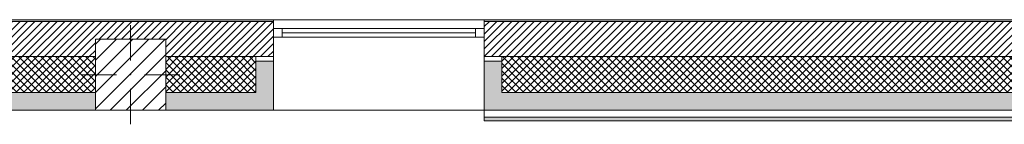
# Model space of a CAD drawing. Header units: millimetres. Extents: x -40968 to 11883, y -18816 to 4378.
# Tile 27 of 137: x -28641 to -23033, y 3783 to 4378. Entities that reach past the tile are written whole.
import ezdxf

# ---------------------------------------------------------------- set-up
doc = ezdxf.new("R2010")
doc.units = ezdxf.units.MM
doc.header["$MEASUREMENT"] = 0
doc.linetypes.add('Wipeout_Contour', pattern=[1000, 0, -1000])
for name, color, linetype in [('10_ESTR_Pilars', 7, 'Continuous'), ('12_FAÇ_Façana', 7, 'Continuous'), ('Nuevo_08_E_Envans secs', 7, 'Continuous'), ('Ventanas Archicad', 7, 'Continuous')]:
    doc.layers.add(name, color=color, linetype=linetype)
for name, color, linetype, lineweight in [('10_ESTR_Pilars_Pluma_Nº__20', 1, 'Continuous', 5), ('10_ESTR_Pilars_Pluma_Nº__28', 7, 'Continuous', 20), ('10_ESTR_Pilars_Pluma_Nº__42', 8, 'Continuous', 25), ('12_FAÇ_Façana_Pluma_Nº__2', 8, 'Continuous', 5), ('12_FAÇ_Façana_Pluma_Nº__7', 7, 'Continuous', 5), ('Nuevo_08_E_Envans secs_Pluma_Nº__7', 7, 'Continuous', 5), ('Ventanas Archicad_Pluma_Nº__7', 7, 'Continuous', 5)]:
    doc.layers.add(name, color=color, linetype=linetype, lineweight=lineweight)
for name, color, linetype, lineweight, true_color in [('12_FAÇ_Façana_Pluma_Nº__102', 7, 'Continuous', 5, 0xcccccc), ('12_FAÇ_Façana_Pluma_Nº__174', 7, 'Continuous', 13, 0xe4ad2c), ('12_FAÇ_Façana_Pluma_Nº__176', 7, 'Continuous', 15, 0x93a0c6), ('12_FAÇ_Façana_Pluma_Nº__43', 7, 'Continuous', 5, 0xa4a4a6), ('Nuevo_08_E_Envans secs_Pluma_Nº__176', 7, 'Continuous', 15, 0x93a0c6), ('Ventanas Archicad_Pluma_Nº__23', 7, 'Continuous', 5, 0xa4a4a6), ('Ventanas Archicad_Pluma_Nº__3', 7, 'Continuous', 5, 0xa4a4a4), ('Ventanas Archicad_Pluma_Nº__43', 7, 'Continuous', 5, 0xa4a4a6)]:
    doc.layers.add(name, color=color, linetype=linetype, lineweight=lineweight, true_color=true_color)
pattern_1 = [(45, (0, 0), (-21.213203, 21.213203), [])]
pattern_2 = [(45, (0, 0), (-21.213203, 21.213203), []), (135, (0, 0), (21.213203, 21.213203), [])]
pattern_3 = [(0, (0, 0), (0, 75), [0, -75])]
pattern_4 = [(45, (0, 0), (-45.96194, 45.96194), [])]

# ---------------------------------------------------------------- blocks, each defined once
blk = doc.blocks.new('Ventana Vertical Multi-Faja 27_2')
at = {"layer": 'Ventanas Archicad_Pluma_Nº__23', "color": 253, "linetype": 'Continuous', "lineweight": 5, "true_color": 0xa4a4a6}
for p, q in [((-600, 0), (-550, 0)), ((-550, 0), (-550, -50)), ((550, -50), (550, 0)), ((550, 0), (600, 0)), ((-550, -50), (-600, -50)), ((600, -50), (550, -50))]:
    blk.add_line(p, q, dxfattribs=at)
at = {"layer": 'Ventanas Archicad_Pluma_Nº__3', "color": 253, "linetype": 'Continuous', "lineweight": 5, "true_color": 0xa4a4a4}
for p, q in [((-600, 50), (600, 50)), ((-550, 0), (550, 0)), ((-550, -25), (550, -25)), ((550, -50), (-550, -50)), ((-600, -465), (600, -465))]:
    blk.add_line(p, q, dxfattribs=at)
at = {"layer": 'Ventanas Archicad_Pluma_Nº__43', "color": 253, "linetype": 'Continuous', "lineweight": 5, "true_color": 0xa4a4a6}
for p, q in [((-600, -160), (-600, -185)), ((600, -160), (600, -185))]:
    blk.add_line(p, q, dxfattribs=at)
at = {"layer": 'Ventanas Archicad_Pluma_Nº__7', "color": 7, "linetype": 'Continuous', "lineweight": 5}
for p, q in [((-600, 50), (-600, 40)), ((-600, 40), (-600, 0)), ((-600, 0), (-600, -50)), ((-600, 0), (-600, -50)), ((600, 50), (600, 40)), ((600, 40), (600, 0)), ((600, 0), (600, -50)), ((600, 0), (600, -50)), ((-600, -50), (-600, -160)), ((600, -50), (600, -160)), ((-600, -185), (-600, -365)), ((-600, -185), (-600, -365)), ((600, -185), (600, -365)), ((600, -185), (600, -365)), ((-600, -365), (-600, -465)), ((-600, -365), (-600, -465)), ((600, -365), (600, -465)), ((600, -365), (600, -465))]:
    blk.add_line(p, q, dxfattribs=at)
blk = doc.blocks.new('Muro_3_4', base_point=(11882.6, 4378.5))
at = {"layer": '12_FAÇ_Façana', "linetype": 'Continuous', "lineweight": 0, "true_color": 0x000000}
h = blk.add_hatch(dxfattribs=at)
h.set_pattern_fill('Yeso_0004', color=18, style=0, pattern_type=2)
h.set_pattern_definition(pattern_3)
h.paths.add_polyline_path([(-27195.4, 4168.5), (-27295.4, 4168.5), (-27295.4, 4143.5), (-27195.4, 4143.5)])
h = blk.add_hatch(dxfattribs=at)
h.set_pattern_fill('Yeso_0004', color=18, style=0, pattern_type=2)
h.set_pattern_definition(pattern_3)
h.paths.add_polyline_path([(-25995.4, 4168.5), (-25995.4, 4143.5), (-25895.4, 4143.5), (-25895.4, 4168.5)])
at = {"layer": '12_FAÇ_Façana_Pluma_Nº__102', "linetype": 'Continuous', "lineweight": 0, "true_color": 0xe5e5e5}
for points in [[(-27295.4, 3963.5), (-27195.4, 3863.5), (-27195.4, 4143.5), (-27295.4, 4143.5)], [(-25895.4, 3963.5), (-25895.4, 4143.5), (-25995.4, 4143.5), (-25995.4, 3863.5)], [(-28209.8, 3963.5), (-40967.7, 3963.5), (-40967.7, 3863.5), (-28209.8, 3863.5)], [(-27809.8, 3863.5), (-27195.4, 3863.5), (-27295.4, 3963.5), (-27809.8, 3963.5)], [(-25895.4, 3963.5), (-25995.4, 3863.5), (-21909.8, 3863.5), (-21909.8, 3963.5)]]:
    blk.add_hatch(color=254, dxfattribs=at).paths.add_polyline_path(points)
at = {"layer": '12_FAÇ_Façana_Pluma_Nº__174', "linetype": 'Continuous', "lineweight": 13, "true_color": 0xe4ad2c}
h = blk.add_hatch(dxfattribs=at)
h.set_pattern_fill('SATE_Aislamiento_0004', color=42, style=0, pattern_type=2)
h.set_pattern_definition(pattern_2)
h.paths.add_polyline_path([(-40967.7, 3963.5), (-28209.8, 3963.5), (-28209.8, 4168.5), (-40967.7, 4168.5)])
h = blk.add_hatch(dxfattribs=at)
h.set_pattern_fill('SATE_Aislamiento_0004', color=42, style=0, pattern_type=2)
h.set_pattern_definition(pattern_2)
h.paths.add_polyline_path([(-27809.8, 4168.5), (-27809.8, 3963.5), (-27295.4, 3963.5), (-27295.4, 4143.5), (-27295.4, 4168.5)])
h = blk.add_hatch(dxfattribs=at)
h.set_pattern_fill('SATE_Aislamiento_0004', color=42, style=0, pattern_type=2)
h.set_pattern_definition(pattern_2)
h.paths.add_polyline_path([(-21909.8, 4168.5), (-25895.4, 4168.5), (-25895.4, 4143.5), (-25895.4, 3963.5), (-21909.8, 3963.5)])
at = {"layer": '12_FAÇ_Façana_Pluma_Nº__176', "linetype": 'Continuous', "lineweight": 0, "true_color": 0x495063}
for points in [[(-40967.7, 4378.5), (-40967.7, 4368.5), (-27195.4, 4368.5), (-27195.4, 4378.5)], [(-25995.4, 4378.5), (-25995.4, 4368.5), (-1257.3, 4368.5), (-1257.3, 4378.5)]]:
    blk.add_hatch(color=251, dxfattribs=at).paths.add_polyline_path(points)
at = {"layer": '12_FAÇ_Façana_Pluma_Nº__2', "linetype": 'Continuous', "lineweight": 5}
h = blk.add_hatch(dxfattribs=at)
h.set_pattern_fill('Ceramic_0004', color=8, style=0, pattern_type=2)
h.set_pattern_definition(pattern_1)
h.paths.add_polyline_path([(-40967.7, 4168.5), (-28209.8, 4168.5), (-28209.8, 4268), (-27809.8, 4268), (-27809.8, 4168.5), (-27195.4, 4168.5), (-27195.4, 4368.5), (-40967.7, 4368.5)])
h = blk.add_hatch(dxfattribs=at)
h.set_pattern_fill('Ceramic_0004', color=8, style=0, pattern_type=2)
h.set_pattern_definition(pattern_1)
h.paths.add_polyline_path([(-25995.4, 4168.5), (-21909.8, 4168.5), (-21909.8, 4268), (-21509.8, 4268), (-21509.8, 4168.5), (-18909.8, 4168.5), (-18909.8, 4268), (-18509.8, 4268), (-18509.8, 4168.5), (-7400.5, 4168.5), (-7400.5, 4268), (-7000.5, 4268), (-7000.5, 4168.5), (-2000.5, 4168.5), (-2000.5, 4268), (-1600.5, 4268), (-1600.5, 4168.5), (-1257.3, 4168.5), (-1257.3, 4368.5), (-25995.4, 4368.5)])
at = {"layer": '12_FAÇ_Façana_Pluma_Nº__43', "color": 253, "linetype": 'Continuous', "lineweight": 5, "true_color": 0xa4a4a6}
for p, q in [((-27295.4, 4168.5), (-27195.4, 4168.5)), ((-27295.4, 4143.5), (-27295.4, 4168.5)), ((-27195.4, 4168.5), (-27195.4, 4143.5)), ((-25995.4, 4168.5), (-25995.4, 4143.5)), ((-25895.4, 4168.5), (-25995.4, 4168.5)), ((-25895.4, 4143.5), (-25895.4, 4168.5)), ((-27195.4, 4143.5), (-27295.4, 4143.5)), ((-25995.4, 4143.5), (-25895.4, 4143.5))]:
    blk.add_line(p, q, dxfattribs=at)
at = {"layer": '12_FAÇ_Façana_Pluma_Nº__7', "color": 7, "linetype": 'Continuous', "lineweight": 5}
for p, q in [((-27195.4, 4378.5), (-27195.4, 4368.5)), ((-25995.4, 4378.5), (-25995.4, 4368.5)), ((-27195.4, 4368.5), (-40967.7, 4368.5)), ((-27195.4, 4368.5), (-27195.4, 4328.5)), ((-27195.4, 4328.5), (-27195.4, 4278.5)), ((-1257.3, 4368.5), (-25995.4, 4368.5)), ((-25995.4, 4368.5), (-25995.4, 4328.5)), ((-25995.4, 4328.5), (-25995.4, 4278.5)), ((-27195.4, 4278.5), (-27195.4, 4168.5)), ((-25995.4, 4278.5), (-25995.4, 4168.5)), ((-28209.8, 4168.5), (-40967.7, 4168.5)), ((-27295.4, 4168.5), (-27809.8, 4168.5)), ((-21909.8, 4168.5), (-25895.4, 4168.5)), ((-27295.4, 3963.5), (-27295.4, 4143.5)), ((-27195.4, 4143.5), (-27195.4, 3963.5)), ((-27195.4, 4143.5), (-27195.4, 3963.5)), ((-25995.4, 4143.5), (-25995.4, 3963.5)), ((-25995.4, 4143.5), (-25995.4, 3963.5)), ((-25895.4, 3963.5), (-25895.4, 4143.5)), ((-40967.7, 3963.5), (-28209.8, 3963.5)), ((-27809.8, 3963.5), (-27295.4, 3963.5)), ((-27195.4, 3963.5), (-27195.4, 3863.5)), ((-27195.4, 3963.5), (-27195.4, 3863.5)), ((-25995.4, 3963.5), (-25995.4, 3863.5)), ((-25995.4, 3963.5), (-25995.4, 3863.5)), ((-25895.4, 3963.5), (-21909.8, 3963.5))]:
    blk.add_line(p, q, dxfattribs=at)
at = {"layer": '12_FAÇ_Façana_Pluma_Nº__7', "color": 7, "linetype": 'Continuous', "lineweight": 5, "flags": 128}
for points in [[(-27195.4, 4378.5), (-40967.7, 4378.5)], [(-1257.3, 4378.5), (-25995.4, 4378.5)], [(-40967.7, 3863.5), (-28209.8, 3863.5)], [(-27809.8, 3863.5), (-27195.4, 3863.5)], [(-25995.4, 3863.5), (-21909.8, 3863.5)]]:
    blk.add_lwpolyline(points, dxfattribs=at)
at = {"layer": 'Ventanas Archicad', "color": 253, "linetype": 'Continuous', "lineweight": 5, "true_color": 0xa4a4a6, "zscale": 1000}
blk.add_blockref('Ventana Vertical Multi-Faja 27_2', (-26595.4, 4328.5), dxfattribs=at)
blk = doc.blocks.new('Muro_159_4', base_point=(-25995.4, 3863.5))
at = {"layer": 'Nuevo_08_E_Envans secs_Pluma_Nº__176', "linetype": 'Continuous', "lineweight": 0, "true_color": 0x495063}
blk.add_hatch(color=251, dxfattribs=at).paths.add_polyline_path([(-25995.4, 3803.5), (-18880.3, 3803.5), (-18880.3, 3823.5), (-25995.4, 3823.5)])
at = {"layer": 'Nuevo_08_E_Envans secs_Pluma_Nº__7', "color": 7, "linetype": 'Continuous', "lineweight": 5}
blk.add_line((-25995.4, 3823.5), (-18880.3, 3823.5), dxfattribs=at)
at = {"layer": 'Nuevo_08_E_Envans secs_Pluma_Nº__7', "color": 7, "linetype": 'Continuous', "lineweight": 5, "flags": 128}
for points in [[(-21909.8, 3863.5), (-25995.4, 3863.5)], [(-25995.4, 3863.5), (-25995.4, 3803.5)], [(-25995.4, 3803.5), (-18880.3, 3803.5)]]:
    blk.add_lwpolyline(points, dxfattribs=at)
blk = doc.blocks.new('Pilar_37_4', base_point=(-28009.8, 4065.7))
at = {"color": 254, "linetype": 'Wipeout_Contour', "lineweight": 0, "ltscale": 113216.11852}
blk.add_wipeout([(-28209.8, 3863.5), (-27809.8, 3863.5), (-27809.8, 4268), (-28209.8, 4268)], dxfattribs=at).dxf.layer = '10_ESTR_Pilars'
at = {"layer": '10_ESTR_Pilars_Pluma_Nº__42', "linetype": 'Continuous', "lineweight": 25}
h = blk.add_hatch(dxfattribs=at)
h.set_pattern_fill('00_GCT_trama_45º_e1_400__00', color=8, style=0, pattern_type=2)
h.set_pattern_definition(pattern_4)
h.paths.add_polyline_path([(-28209.8, 3863.5), (-27809.8, 3863.5), (-27809.8, 4268), (-28209.8, 4268)])
at = {"layer": '10_ESTR_Pilars_Pluma_Nº__20', "color": 1, "linetype": 'Continuous', "lineweight": 5}
for p, q in [((-28009.8, 4145.7), (-28009.8, 4348)), ((-28089.8, 4065.7), (-28289.8, 4065.7)), ((-27929.8, 4065.7), (-27729.8, 4065.7)), ((-28009.8, 3985.7), (-28009.8, 3783.5))]:
    blk.add_line(p, q, dxfattribs=at)
blk.add_point((-28009.8, 4065.7), dxfattribs=at)
at = {"layer": '10_ESTR_Pilars_Pluma_Nº__28', "color": 7, "linetype": 'Continuous', "lineweight": 20, "flags": 128}
blk.add_lwpolyline([(-28209.8, 3863.5), (-27809.8, 3863.5), (-27809.8, 4268), (-28209.8, 4268)], close=True, dxfattribs=at)
blk = doc.blocks.new('Pilar_44_4', base_point=(-28009.8, 4065.7))
at = {"color": 254, "linetype": 'Wipeout_Contour', "lineweight": 0, "ltscale": 113216.11852}
blk.add_wipeout([(-28209.8, 3863.5), (-27809.8, 3863.5), (-27809.8, 4268), (-28209.8, 4268)], dxfattribs=at).dxf.layer = '10_ESTR_Pilars'
at = {"layer": '10_ESTR_Pilars_Pluma_Nº__42', "linetype": 'Continuous', "lineweight": 25}
h = blk.add_hatch(dxfattribs=at)
h.set_pattern_fill('00_GCT_trama_45º_e1_400__00', color=8, style=0, pattern_type=2)
h.set_pattern_definition(pattern_4)
h.paths.add_polyline_path([(-28209.8, 3863.5), (-27809.8, 3863.5), (-27809.8, 4268), (-28209.8, 4268)])
at = {"layer": '10_ESTR_Pilars_Pluma_Nº__20', "color": 1, "linetype": 'Continuous', "lineweight": 5}
for p, q in [((-28009.8, 4145.7), (-28009.8, 4348)), ((-28089.8, 4065.7), (-28289.8, 4065.7)), ((-27929.8, 4065.7), (-27729.8, 4065.7)), ((-28009.8, 3985.7), (-28009.8, 3783.5))]:
    blk.add_line(p, q, dxfattribs=at)
blk.add_point((-28009.8, 4065.7), dxfattribs=at)
at = {"layer": '10_ESTR_Pilars_Pluma_Nº__28', "color": 7, "linetype": 'Continuous', "lineweight": 20, "flags": 128}
blk.add_lwpolyline([(-28209.8, 3863.5), (-27809.8, 3863.5), (-27809.8, 4268), (-28209.8, 4268)], close=True, dxfattribs=at)

msp = doc.modelspace()

# ---------------------------------------------------------------- block references
at = {"layer": '12_FAÇ_Façana', "color": 7, "lineweight": 20}
msp.add_blockref('Muro_3_4', (11882.6, 4378.5), dxfattribs=at)
at = {"layer": 'Nuevo_08_E_Envans secs', "color": 7, "lineweight": 20}
msp.add_blockref('Muro_159_4', (-25995.4, 3863.5), dxfattribs=at)

# ---------------------------------------------------------------- next in the draw order: block references
at = {"layer": '10_ESTR_Pilars', "color": 7, "lineweight": 20}
msp.add_blockref('Pilar_37_4', (-28009.8, 4065.7), dxfattribs=at)

# ---------------------------------------------------------------- next in the draw order: block references
msp.add_blockref('Pilar_44_4', (-28009.8, 4065.7), dxfattribs=at)

doc.saveas('drawing.dxf')
